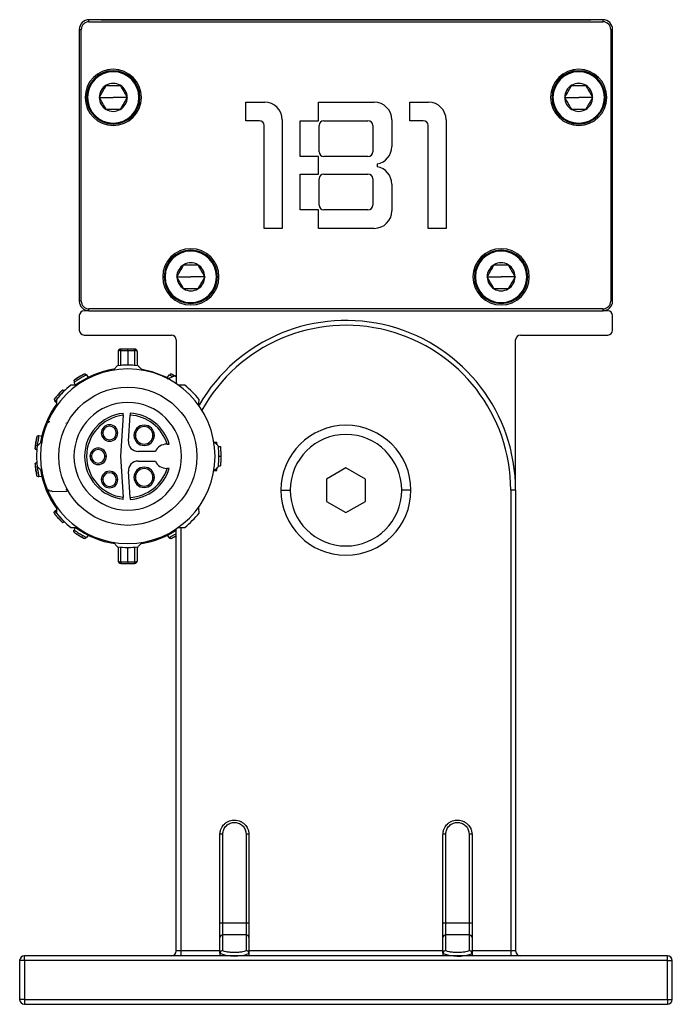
# Model space of a CAD drawing. Header units: millimetres. Extents: x -531 to 2300, y 404 to 998.
# Tile 19 of 27: x 978 to 1045, y 638 to 740. Entities that reach past the tile are written whole.
import ezdxf

# ---------------------------------------------------------------- set-up
doc = ezdxf.new("R2010")
doc.units = ezdxf.units.MM

# ---------------------------------------------------------------- blocks, each defined once
blk = doc.blocks.new('Drawing View5')
at = {"color": 7, "linetype": 'Continuous', "lineweight": 25}
for p, q in [((44, 36.67), (-9, 36.67)), ((-9, 36.47), (-9, 36.67)), ((-7.75, 36.68), (-7.75, 36.67)), ((-7.75, 36.68), (42.75, 36.68)), ((42.75, 36.68), (42.75, 36.67)), ((44, 36.67), (44, 36.47)), ((-10, 35.67), (-10, 7.67)), ((-10, 35.67), (-9.8, 35.67)), ((-9.8, 7.67), (-9.8, 35.67)), ((-9, 36.47), (44, 36.47)), ((44.8, 35.67), (45, 35.67)), ((44.8, 35.67), (44.8, 7.67)), ((45, 7.67), (45, 35.67)), ((-9.25, 28.67), (-9.15, 28.67)), ((-7.93, 28.67), (-6.5, 28.67)), ((-5.06, 28.67), (-6.5, 28.67)), ((-3.75, 28.67), (-3.85, 28.67)), ((38.75, 28.67), (38.85, 28.67)), ((40.06, 28.67), (41.5, 28.67)), ((42.93, 28.67), (41.5, 28.67)), ((44.25, 28.67), (44.15, 28.67)), ((7.17, 28.17), (9.12, 28.17)), ((7.17, 26.27), (7.17, 28.17)), ((14.67, 28.17), (20.42, 28.17)), ((14.67, 26.27), (14.67, 28.17)), ((24.07, 28.17), (26.02, 28.17)), ((24.07, 26.27), (24.07, 28.17)), ((8.57, 26.27), (7.17, 26.27)), ((9.07, 15.17), (9.07, 25.77)), ((10.92, 26.37), (10.92, 15.17)), ((12.77, 26.27), (14.67, 26.27)), ((12.77, 22.57), (12.77, 26.27)), ((14.72, 23.07), (14.72, 25.77)), ((15.22, 26.27), (19.77, 26.27)), ((20.27, 25.77), (20.27, 23.07)), ((22.22, 26.37), (22.22, 23.59)), ((25.47, 26.27), (24.07, 26.27)), ((25.97, 15.17), (25.97, 25.77)), ((27.82, 26.37), (27.82, 15.17)), ((14.67, 22.57), (12.77, 22.57)), ((14.67, 20.77), (14.67, 22.57)), ((19.77, 22.57), (15.22, 22.57)), ((20.72, 21.82), (20.72, 21.52)), ((12.77, 20.77), (14.67, 20.77)), ((12.77, 17.07), (12.77, 20.77)), ((15.22, 20.77), (19.77, 20.77)), ((14.72, 17.57), (14.72, 20.27)), ((20.27, 20.27), (20.27, 17.57)), ((22.22, 19.74), (22.22, 16.97)), ((14.67, 17.07), (12.77, 17.07)), ((14.67, 15.17), (14.67, 17.07)), ((19.77, 17.07), (15.22, 17.07)), ((10.92, 15.17), (9.07, 15.17)), ((20.42, 15.17), (14.67, 15.17)), ((27.82, 15.17), (25.97, 15.17)), ((-1.25, 10.17), (-1.15, 10.17)), ((0.07, 10.17), (1.5, 10.17)), ((2.94, 10.17), (1.5, 10.17)), ((4.25, 10.17), (4.15, 10.17)), ((30.75, 10.17), (30.85, 10.17)), ((32.07, 10.17), (33.5, 10.17)), ((34.94, 10.17), (33.5, 10.17)), ((36.25, 10.17), (36.15, 10.17)), ((-9.8, 7.67), (-10, 7.67)), ((45, 7.67), (44.8, 7.67)), ((-10, 6.17), (-10, 4.67)), ((-9.01, 6.67), (-9.5, 6.67)), ((44, 6.87), (-9, 6.87)), ((-9, 6.67), (-9, 6.87)), ((-9, 6.67), (44, 6.67)), ((44, 6.87), (44, 6.67)), ((44.5, 6.67), (44.01, 6.67)), ((45, 4.67), (45, 6.17)), ((-9.5, 4.17), (-0.5, 4.17)), ((35.5, 4.17), (44.5, 4.17)), ((0, 3.67), (0, -0.85)), ((35, -11.83), (35, 3.67)), ((-6, 2.42), (-6, 1.01)), ((-5.71, 1.01), (-5.71, 2.58)), ((-5, 2.58), (-5, 1.07)), ((-4.29, 2.58), (-4.29, 1.01)), ((-4, 1.01), (-4, 2.42)), ((-9.26, 0.06), (-9.1, -0.2)), ((-0.9, -0.2), (-0.74, 0.06)), ((-10.38, -0.99), (-10.54, -0.72)), ((-11.53, -1.55), (-11.52, -1.56)), ((-12.34, -2.83), (-12.53, -2.67)), ((-13.25, -4.84), (-13.25, -4.84)), ((-13.25, -4.92), (-13.25, -4.84)), ((-11.36, -4.9), (-11.39, -4.89)), ((-5.47, -4.1), (-5.74, -8.33)), ((-4.94, -6.76), (-4.77, -4.09)), ((-7.58, -5.93), (-7.73, -5.93)), ((-6.18, -5.93), (-6.03, -5.93)), ((-14.17, -6.2), (-13.86, -6.25)), ((-4.21, -6.17), (-4.36, -6.17)), ((-2.41, -6.17), (-2.26, -6.17)), ((-0.94, -7.08), (-1, -7.08)), ((3.93, -6.88), (4.19, -6.88)), ((4.21, -7.14), (4.19, -6.88)), ((-14.38, -7.69), (-14.39, -7.68)), ((-2.15, -7.83), (-3.94, -7.83)), ((4.35, -7.33), (4.55, -7.33)), ((-14.39, -8.97), (-14.38, -8.97)), ((-8.75, -8.33), (-8.9, -8.33)), ((-7.35, -8.33), (-7.2, -8.33)), ((-5.74, -8.33), (-5.47, -12.55)), ((-3.94, -8.83), (-2.15, -8.83)), ((4.4, -8.33), (4.6, -8.33)), ((-4.77, -12.57), (-4.94, -9.89)), ((-1, -9.58), (-0.94, -9.58)), ((3.93, -9.78), (4.19, -9.78)), ((4.19, -9.78), (4.21, -9.51)), ((4.35, -9.33), (4.55, -9.33)), ((17.5, -9.52), (15.5, -10.68)), ((19.5, -10.68), (17.5, -9.52)), ((-13.86, -10.41), (-14.17, -10.46)), ((-7.58, -10.73), (-7.73, -10.73)), ((-6.18, -10.73), (-6.03, -10.73)), ((-4.21, -10.5), (-4.36, -10.5)), ((-2.41, -10.5), (-2.26, -10.5)), ((15.5, -10.68), (15.5, -12.99)), ((19.5, -12.99), (19.5, -10.68)), ((-13.26, -11.82), (-13.26, -11.77)), ((-12.77, -11.95), (-11.24, -11.93)), ((-11.27, -11.78), (-11.37, -11.76)), ((10.8, -11.83), (11.75, -11.83)), ((24.2, -11.83), (23.25, -11.83)), ((34.5, -11.83), (34.5, -59.33)), ((35, -11.83), (34.5, -11.83)), ((35, -11.83), (35, -59.33)), ((15.5, -12.99), (17.5, -14.14)), ((17.5, -14.14), (19.5, -12.99)), ((-12.59, -14.17), (-12.58, -14.19)), ((-12.52, -13.99), (-12.29, -13.78)), ((-10.54, -15.94), (-10.38, -15.67)), ((0, -59.33), (0, -15.81)), ((0.5, -59.33), (0.5, -15.66)), ((-9.1, -16.45), (-9.26, -16.72)), ((-0.74, -16.72), (-0.9, -16.45)), ((-0.02, -16.52), (0, -16.51)), ((-6, -17.67), (-6, -19.07)), ((-5.71, -19.24), (-5.71, -17.67)), ((-5, -19.24), (-5, -17.73)), ((-4.29, -17.67), (-4.29, -19.24)), ((-4, -19.07), (-4, -17.67)), ((4.5, -56.5), (4.5, -47.33)), ((4.8, -56.45), (4.8, -47.28)), ((7.2, -47.28), (7.2, -56.45)), ((7.5, -47.33), (7.5, -56.5)), ((27.5, -56.5), (27.5, -47.33)), ((27.8, -56.45), (27.8, -47.28)), ((30.2, -47.28), (30.2, -56.45)), ((30.5, -47.33), (30.5, -56.5)), ((4.5, -57.96), (4.5, -56.5)), ((4.8, -57.66), (4.8, -56.45)), ((7.2, -56.45), (4.8, -56.45)), ((7.2, -56.45), (7.2, -57.66)), ((7.5, -56.5), (7.5, -57.96)), ((27.5, -57.96), (27.5, -56.5)), ((27.8, -57.66), (27.8, -56.45)), ((30.2, -56.45), (27.8, -56.45)), ((30.2, -56.45), (30.2, -57.66)), ((30.5, -56.5), (30.5, -57.96)), ((4.8, -59.28), (4.8, -57.66)), ((7.2, -57.66), (4.8, -57.66)), ((7.2, -57.66), (7.2, -59.28)), ((27.8, -59.28), (27.8, -57.66)), ((30.2, -57.66), (27.8, -57.66)), ((30.2, -57.66), (30.2, -59.28)), ((4.5, -59.57), (4.5, -57.96)), ((7.5, -57.96), (7.5, -59.57)), ((27.5, -59.57), (27.5, -57.96)), ((30.5, -57.96), (30.5, -59.57)), ((-15.65, -60.33), (-15.65, -59.83)), ((50.65, -59.83), (-15.65, -59.83)), ((0.5, -59.33), (0, -59.33)), ((0.5, -59.83), (0.5, -59.33)), ((4.5, -59.33), (0.5, -59.33)), ((4.5, -59.57), (4.5, -59.83)), ((4.52, -59.46), (4.53, -59.61)), ((7.47, -59.6), (7.48, -59.46)), ((7.5, -59.57), (7.47, -59.61)), ((27.5, -59.33), (7.5, -59.33)), ((7.5, -59.57), (7.5, -59.83)), ((27.5, -59.57), (27.5, -59.83)), ((27.52, -59.46), (27.53, -59.61)), ((30.47, -59.6), (30.48, -59.46)), ((30.5, -59.57), (30.47, -59.61)), ((34.5, -59.33), (30.5, -59.33)), ((30.5, -59.57), (30.5, -59.83)), ((34.5, -59.33), (34.5, -59.83)), ((35, -59.33), (34.5, -59.33)), ((50.65, -60.33), (50.65, -59.83)), ((-16.15, -60.33), (-16.15, -64.33)), ((-15.65, -60.33), (-16.15, -60.33)), ((50.65, -60.33), (-15.65, -60.33)), ((-15.65, -60.33), (-15.65, -64.33)), ((50.65, -64.33), (50.65, -60.33)), ((50.65, -60.33), (51.15, -60.33)), ((51.15, -64.33), (51.15, -60.33)), ((-15.65, -64.33), (-16.15, -64.33)), ((-15.65, -64.33), (50.65, -64.33)), ((-15.65, -64.33), (-15.65, -64.83)), ((-15.65, -64.83), (50.65, -64.83)), ((50.65, -64.33), (51.15, -64.33)), ((50.65, -64.33), (50.65, -64.83))]:
    blk.add_line(p, q, dxfattribs=at)
at = {"color": 7, "linetype": 'Continuous', "lineweight": 25, "flags": 128}
for points in [[(-5.71, 2.58), (-5.62, 2.58), (-5.53, 2.58), (-5.44, 2.58), (-5.36, 2.58), (-5.27, 2.58), (-5.18, 2.58), (-5.09, 2.58), (-5, 2.58)], [(-4.3, 2.72), (-4.39, 2.72), (-4.47, 2.72), (-4.56, 2.72), (-4.65, 2.72), (-4.74, 2.72), (-4.82, 2.72), (-4.91, 2.72), (-5, 2.72)], [(-5, 2.58), (-5, 2.61), (-5, 2.64), (-5, 2.66), (-5, 2.68), (-5, 2.7), (-5, 2.71), (-5, 2.71), (-5, 2.72)], [(-5, 2.58), (-4.91, 2.58), (-4.82, 2.58), (-4.73, 2.58), (-4.64, 2.58), (-4.56, 2.58), (-4.47, 2.58), (-4.38, 2.58), (-4.29, 2.58)], [(-3.65, 0.67), (-2.51, 0.42), (-0.9, -0.2)], [(-5, -19.24), (-5.09, -19.24), (-5.18, -19.24), (-5.27, -19.24), (-5.36, -19.24), (-5.44, -19.24), (-5.53, -19.24), (-5.62, -19.24), (-5.71, -19.24)], [(-4.29, -19.24), (-4.38, -19.24), (-4.47, -19.24), (-4.56, -19.24), (-4.64, -19.24), (-4.73, -19.24), (-4.82, -19.24), (-4.91, -19.24), (-5, -19.24)], [(-5, -19.24), (-5, -19.27), (-5, -19.29), (-5, -19.32), (-5, -19.34), (-5, -19.35), (-5, -19.36), (-5, -19.37), (-5, -19.37)], [(-5, -19.37), (-4.91, -19.37), (-4.82, -19.37), (-4.74, -19.37), (-4.65, -19.37), (-4.56, -19.37), (-4.47, -19.37), (-4.39, -19.37), (-4.3, -19.37)]]:
    blk.add_lwpolyline(points, dxfattribs=at)
at = {"color": 7, "linetype": 'Continuous', "lineweight": 25}
blk.add_circle((-5, -8.33), 7.12, dxfattribs=at)
for centre, radius, start, end in [((-9, 35.67), 1, 90, 180), ((44, 35.67), 1, 0, 90), ((-9, 35.67), 0.8, 90, 180), ((44, 35.67), 0.8, 0, 90), ((-6.5, 28.67), 2.9, 0, 180), ((41.5, 28.67), 2.9, 0, 180), ((-6.5, 28.67), 2.75, 0, 180), ((-6.5, 28.67), 2.65, 0, 180), ((41.5, 28.67), 2.75, 0, 180), ((41.5, 28.67), 2.65, 0, 180), ((-6.5, 28.67), 1.44, 120, 180), ((-6.5, 28.67), 1.44, 60, 120), ((-6.5, 28.67), 1.44, 0, 60), ((41.5, 28.67), 1.44, 120, 180), ((41.5, 28.67), 1.44, 60, 120), ((41.5, 28.67), 1.44, 0, 60), ((-6.5, 28.67), 2.9, 180, 0), ((-6.5, 28.67), 2.75, 180, 0), ((-6.5, 28.67), 2.65, 180, 0), ((-6.5, 28.67), 1.44, 180, 240), ((-6.5, 28.67), 1.44, 299.9973, 0), ((41.5, 28.67), 2.9, 180, 0), ((41.5, 28.67), 2.75, 180, 0), ((41.5, 28.67), 2.65, 180, 0), ((41.5, 28.67), 1.44, 180, 240), ((41.5, 28.67), 1.44, 299.9973, 0), ((-6.5, 28.67), 1.44, 240, 299.9973), ((9.12, 26.37), 1.8, 0, 90), ((20.42, 26.37), 1.8, 0, 90), ((26.02, 26.37), 1.8, 0, 90), ((41.5, 28.67), 1.44, 240, 299.9973), ((8.57, 25.77), 0.5, 0, 90), ((15.22, 25.77), 0.5, 90, 180), ((19.77, 25.77), 0.5, 0, 90), ((25.47, 25.77), 0.5, 0, 90), ((20.42, 23.59), 1.8, 279.5941, 360), ((15.22, 23.07), 0.5, 180, 270), ((19.77, 23.07), 0.5, 270, 360), ((20.42, 19.74), 1.8, 0, 80.4059), ((15.22, 20.27), 0.5, 90, 180), ((19.77, 20.27), 0.5, 0, 90), ((15.22, 17.57), 0.5, 180, 270), ((19.77, 17.57), 0.5, 270, 360), ((20.42, 16.97), 1.8, 270, 360), ((1.5, 10.17), 2.9, 0, 180), ((1.5, 10.17), 2.75, 0, 180), ((1.5, 10.17), 2.65, 0, 180), ((33.5, 10.17), 2.9, 0, 180), ((33.5, 10.17), 2.75, 0, 180), ((33.5, 10.17), 2.65, 0, 180), ((1.5, 10.17), 1.44, 120, 180), ((1.5, 10.17), 1.44, 60, 120), ((1.5, 10.17), 1.44, 0, 60), ((33.5, 10.17), 1.44, 120, 180), ((33.5, 10.17), 1.44, 60, 120), ((33.5, 10.17), 1.44, 0, 60), ((1.5, 10.17), 2.9, 180, 0), ((1.5, 10.17), 2.75, 180, 0), ((1.5, 10.17), 2.65, 180, 0), ((1.5, 10.17), 1.43, 180, 240), ((1.5, 10.17), 1.44, 299.9973, 0), ((33.5, 10.17), 2.9, 180, 0), ((33.5, 10.17), 2.75, 180, 0), ((33.5, 10.17), 2.65, 180, 0), ((33.5, 10.17), 1.43, 180, 240), ((33.5, 10.17), 1.44, 299.9973, 0), ((1.5, 10.17), 1.44, 240, 299.9973), ((33.5, 10.17), 1.44, 240, 299.9973), ((-9, 7.67), 1, 180, 269.5947), ((-9, 7.67), 0.8, 180, 270), ((44, 7.67), 0.8, 270, 0), ((44, 7.67), 1, 270.4053, 0), ((-9.5, 6.17), 0.5, 90, 180), ((-9, 7.67), 1, 269.5947, 270), ((44, 7.67), 1, 270, 270.4053), ((44.5, 6.17), 0.5, 0, 90), ((17.5, -11.83), 17.5, 0, 149.8963), ((17.5, -11.83), 17, 0, 150.9311), ((-9.5, 4.67), 0.5, 180, 270), ((-0.5, 3.67), 0.5, 0, 90), ((35.5, 3.67), 0.5, 90, 180), ((44.5, 4.67), 0.5, 270, 0), ((-5.7, 2.42), 0.3, 89.9999, 179.9979), ((-5.12, 2.6), 0.596, 168.9504, 182.161), ((-4.89, 2.6), 0.597, 357.8404, 11.0384), ((-4.3, 2.42), 0.3, 0.0088, 90.0001), ((-5, -8.33), 9.4, 83.5425, 96.4574), ((-5, -8.33), 9, 360, 180), ((-5, -8.33), 9.1, 99.2422, 126.2275), ((-5, -8.33), 9.4, 128.7042, 141.4574), ((-5, -8.33), 9.4, 38.5426, 51.2957), ((-5, -8.33), 9.1, 143.7933, 170.8634), ((-5, -8.33), 5.55, 0, 180), ((-5, -8.33), 4.45, 95.8809, 264.1191), ((-5, -8.33), 4.45, 16.3139, 86.8232), ((-5, -8.33), 4.25, 96.3377, 263.6623), ((-5, -8.33), 4.25, 17.1046, 86.8491), ((-6.88, -5.93), 0.85, 0, 180), ((-6.88, -5.93), 0.85, 180, 0), ((-6.88, -5.93), 0.7, 360, 180), ((-6.88, -5.93), 0.7, 180, 360), ((-3.31, -6.17), 1.05, 0, 180), ((-3.31, -6.17), 0.9, 360, 180), ((17.5, -11.83), 6.7, 0, 180), ((17.5, -11.83), 5.75, 0, 180), ((-3.94, -6.83), 1, 176.2717, 270), ((-3.31, -6.17), 1.05, 180, 0), ((-3.31, -6.17), 0.9, 180, 360), ((-1, -8.33), 1.25, 90, 156.4218), ((-5, -8.33), 9.4, 173.5426, 186.4574), ((-8.05, -8.33), 0.85, 0, 180), ((-8.05, -8.33), 0.7, 360, 180), ((-5, -8.33), 9.4, 353.5426, 6.4574), ((-5, -8.33), 9, 180, 360), ((-5, -8.33), 5.55, 180, 0), ((-8.05, -8.33), 0.85, 180, 0), ((-8.05, -8.33), 0.7, 180, 360), ((-3.94, -9.83), 1, 90, 183.7283), ((-1, -8.33), 1.25, 203.5782, 270), ((-5, -8.33), 9.1, 188.7936, 216.4654), ((-6.88, -10.73), 0.85, 0, 180), ((-6.88, -10.73), 0.7, 360, 180), ((-5, -8.33), 4.25, 273.1509, 342.8954), ((-5, -8.33), 4.45, 273.1768, 343.6861), ((-3.31, -10.5), 1.05, 0, 180), ((-3.31, -10.5), 0.9, 360, 180), ((-6.88, -10.73), 0.85, 180, 0), ((-6.88, -10.73), 0.7, 180, 360), ((-3.31, -10.5), 1.05, 180, 0), ((-3.31, -10.5), 0.9, 180, 360), ((-13.1, -11.5), 0.315, 237.0322, 266.6029), ((17.5, -11.83), 6.7, 180, 0), ((17.5, -11.83), 5.75, 180, 0), ((-5, -8.33), 9.4, 218.5426, 231.2957), ((-5, -8.33), 9.4, 308.7042, 321.4574), ((-5, -8.33), 9.1, 233.7713, 261.4636), ((-5, -8.33), 9.1, 279.2423, 303.3293), ((-5, -8.33), 9.4, 263.5426, 276.4574), ((-5.7, -19.07), 0.3, 180.005, 270.0001), ((-5.12, -19.26), 0.596, 177.839, 191.0497), ((-4.3, -19.07), 0.3, 269.9999, 359.9979), ((-4.89, -19.26), 0.597, 348.9552, 2.1607), ((4.73, -47.75), 0.477, 81.2205, 118.4816), ((7.27, -47.75), 0.477, 61.5184, 98.7795), ((27.73, -47.75), 0.477, 81.2205, 118.4816), ((30.27, -47.75), 0.477, 61.5184, 98.7795), ((4.73, -56.92), 0.477, 81.2205, 118.4816), ((7.27, -56.92), 0.477, 61.5184, 98.7795), ((27.73, -56.92), 0.477, 81.2205, 118.4816), ((30.27, -56.92), 0.477, 61.5184, 98.7795), ((4.8, -57.96), 0.298, 89.5648, 179.5581), ((7.2, -57.96), 0.298, 0.4419, 90.4352), ((27.8, -57.96), 0.298, 89.5648, 179.5581), ((30.2, -57.96), 0.298, 0.4419, 90.4352), ((-15.65, -60.33), 0.5, 90, 180), ((-0.5, -59.33), 0.5, 270, 0), ((4.8, -59.58), 0.298, 89.5648, 179.5581), ((6.03, -55.72), 4.14, 248.3281, 290.2846), ((7.2, -59.58), 0.298, 0.4419, 90.4352), ((27.8, -59.58), 0.298, 89.5648, 179.5581), ((29.03, -55.73), 4.14, 248.3082, 290.3054), ((30.2, -59.58), 0.298, 0.4419, 90.4352), ((35.5, -59.33), 0.5, 180, 270), ((50.65, -60.33), 0.5, 0, 90), ((-15.65, -64.33), 0.5, 180, 270), ((50.65, -64.33), 0.5, 270, 0)]:
    blk.add_arc(centre, radius, start, end, dxfattribs=at)
for points, knots in [([(-7.93, 28.67), (-7.82, 28.87), (-7.58, 29.29), (-7.34, 29.7), (-7.22, 29.91)], [0, 0, 0, 0, 0.499978, 1, 1, 1, 1]), ([(-7.22, 29.91), (-6.98, 29.91), (-6.5, 29.91), (-6.02, 29.91), (-5.78, 29.91)], [0, 0, 0, 0, 0.499978, 1, 1, 1, 1]), ([(-5.78, 29.91), (-5.66, 29.7), (-5.42, 29.29), (-5.18, 28.87), (-5.06, 28.67)], [0, 0, 0, 0, 0.4999784, 1, 1, 1, 1]), ([(40.06, 28.67), (40.18, 28.87), (40.42, 29.29), (40.66, 29.7), (40.78, 29.91)], [0, 0, 0, 0, 0.499978, 1, 1, 1, 1]), ([(40.78, 29.91), (41.02, 29.91), (41.5, 29.91), (41.98, 29.91), (42.22, 29.91)], [0, 0, 0, 0, 0.499978, 1, 1, 1, 1]), ([(42.22, 29.91), (42.34, 29.7), (42.58, 29.29), (42.82, 28.87), (42.93, 28.67)], [0, 0, 0, 0, 0.4999784, 1, 1, 1, 1]), ([(-7.22, 27.42), (-7.34, 27.63), (-7.58, 28.05), (-7.82, 28.46), (-7.93, 28.67)], [0, 0, 0, 0, 0.499978, 1, 1, 1, 1]), ([(-5.06, 28.67), (-5.18, 28.46), (-5.42, 28.05), (-5.66, 27.63), (-5.78, 27.42)], [0, 0, 0, 0, 0.5000174, 1, 1, 1, 1]), ([(40.78, 27.42), (40.66, 27.63), (40.42, 28.05), (40.18, 28.46), (40.06, 28.67)], [0, 0, 0, 0, 0.499978, 1, 1, 1, 1]), ([(42.93, 28.67), (42.82, 28.46), (42.58, 28.05), (42.34, 27.63), (42.22, 27.42)], [0, 0, 0, 0, 0.5000174, 1, 1, 1, 1]), ([(-5.78, 27.42), (-6.02, 27.42), (-6.5, 27.42), (-6.98, 27.42), (-7.22, 27.42)], [0, 0, 0, 0, 0.500016, 1, 1, 1, 1]), ([(42.22, 27.42), (41.98, 27.42), (41.5, 27.42), (41.02, 27.42), (40.78, 27.42)], [0, 0, 0, 0, 0.500016, 1, 1, 1, 1]), ([(0.07, 10.17), (0.18, 10.37), (0.42, 10.79), (0.66, 11.2), (0.78, 11.41)], [0, 0, 0, 0, 0.499978, 1, 1, 1, 1]), ([(0.78, 11.41), (1.02, 11.41), (1.5, 11.41), (1.98, 11.41), (2.22, 11.41)], [0, 0, 0, 0, 0.499978, 1, 1, 1, 1]), ([(2.22, 11.41), (2.34, 11.2), (2.58, 10.79), (2.82, 10.37), (2.94, 10.17)], [0, 0, 0, 0, 0.499978, 1, 1, 1, 1]), ([(32.07, 10.17), (32.18, 10.37), (32.42, 10.79), (32.66, 11.2), (32.78, 11.41)], [0, 0, 0, 0, 0.4999784, 1, 1, 1, 1]), ([(32.78, 11.41), (33.02, 11.41), (33.5, 11.41), (33.98, 11.41), (34.22, 11.41)], [0, 0, 0, 0, 0.499978, 1, 1, 1, 1]), ([(34.22, 11.41), (34.34, 11.2), (34.58, 10.79), (34.82, 10.37), (34.94, 10.17)], [0, 0, 0, 0, 0.499978, 1, 1, 1, 1]), ([(0.78, 8.92), (0.66, 9.13), (0.42, 9.55), (0.18, 9.96), (0.07, 10.17)], [0, 0, 0, 0, 0.499978, 1, 1, 1, 1]), ([(2.94, 10.17), (2.82, 9.96), (2.58, 9.55), (2.34, 9.13), (2.22, 8.92)], [0, 0, 0, 0, 0.500017, 1, 1, 1, 1]), ([(32.78, 8.92), (32.66, 9.13), (32.42, 9.55), (32.18, 9.96), (32.07, 10.17)], [0, 0, 0, 0, 0.499978, 1, 1, 1, 1]), ([(34.94, 10.17), (34.82, 9.96), (34.58, 9.55), (34.34, 9.13), (34.22, 8.92)], [0, 0, 0, 0, 0.5000174, 1, 1, 1, 1]), ([(2.22, 8.92), (1.98, 8.92), (1.5, 8.92), (1.02, 8.92), (0.78, 8.92)], [0, 0, 0, 0, 0.500016, 1, 1, 1, 1]), ([(34.22, 8.92), (33.98, 8.92), (33.5, 8.92), (33.02, 8.92), (32.78, 8.92)], [0, 0, 0, 0, 0.5000164, 1, 1, 1, 1]), ([(-5, 2.72), (-5.13, 2.72), (-5.36, 2.72), (-5.6, 2.72), (-5.7, 2.72)], [0, 0, 0, 0, 0.559999, 1, 1, 1, 1]), ([(-9.53, 0.14), (-9.54, 0.13), (-9.55, 0.12), (-9.67, 0.06), (-9.83, -0.03), (-10.02, -0.14), (-10.2, -0.26), (-10.36, -0.36), (-10.47, -0.44), (-10.48, -0.45), (-10.49, -0.45)], [0, 0, 0, 0, 0.124111, 0.248737, 0.374114, 0.500001, 0.625889, 0.751266, 0.875894, 1, 1, 1, 1]), ([(-9.26, 0.06), (-9.27, 0.06), (-9.28, 0.05), (-9.36, 0.01), (-9.45, -0.04), (-9.57, -0.11), (-9.72, -0.2), (-9.91, -0.31), (-10.1, -0.43), (-10.25, -0.53), (-10.36, -0.6), (-10.45, -0.66), (-10.48, -0.68), (-10.49, -0.69)], [0, 0, 0, 0, 0.123132, 0.199499, 0.285572, 0.371673, 0.448033, 0.571038, 0.694311, 0.770778, 0.856969, 0.943377, 1, 1, 1, 1]), ([(-9.45, 0.16), (-9.45, 0.16), (-9.46, 0.15), (-9.54, 0.11), (-9.65, 0.05), (-9.8, -0.03), (-9.91, -0.1), (-9.97, -0.13), (-9.98, -0.14)], [0, 0, 0, 0, 0.19379, 0.387582, 0.581716, 0.776216, 0.970918, 1, 1, 1, 1]), ([(-9.45, 0.16), (-9.43, 0.16), (-9.38, 0.16), (-9.31, 0.12), (-9.28, 0.08), (-9.26, 0.06)], [0, 0, 0, 0, 0.311526, 0.655763, 1, 1, 1, 1]), ([(-6.06, 1.01), (-6.14, 0.92), (-6.29, 0.77), (-6.44, 0.61), (-6.5, 0.55)], [0, 0, 0, 0, 0.566189, 1, 1, 1, 1]), ([(-3.5, 0.55), (-3.58, 0.63), (-3.73, 0.79), (-3.88, 0.94), (-3.94, 1.01)], [0, 0, 0, 0, 0.553792, 1, 1, 1, 1]), ([(0, 0), (-0.2, -0.08), (-0.53, -0.2), (-0.85, -0.34), (-0.97, -0.39)], [0, 0, 0, 0, 0.593962, 1, 1, 1, 1]), ([(-0.68, 0.04), (-0.69, 0.04), (-0.73, 0.06), (-0.73, 0.06), (-0.74, 0.06)], [0, 0, 0, 0, 0.139413, 1, 1, 1, 1]), ([(-0.74, 0.06), (-0.73, 0.06), (-0.73, 0.06), (-0.69, 0.04), (-0.68, 0.04)], [0, 0, 0, 0, 0.859949, 1, 1, 1, 1]), ([(-0.58, 0.13), (-0.59, 0.12), (-0.61, 0.11), (-0.65, 0.09), (-0.67, 0.06), (-0.69, 0.04), (-0.69, 0.03)], [0, 0, 0, 0, 0.263005, 0.520422, 0.767336, 1, 1, 1, 1]), ([(-0.37, -0.14), (-0.39, -0.13), (-0.45, -0.1), (-0.55, -0.04), (-0.64, 0.01), (-0.67, 0.03), (-0.68, 0.04)], [0, 0, 0, 0, 0.125963, 0.454614, 0.784093, 1, 1, 1, 1]), ([(-0.57, 0.16), (-0.58, 0.16), (-0.6, 0.16), (-0.59, 0.14), (-0.59, 0.13)], [0, 0, 0, 0, 0.5528656, 1, 1, 1, 1]), ([(-0.57, 0.16), (-0.58, 0.16), (-0.6, 0.16), (-0.59, 0.14), (-0.59, 0.13)], [0, 0, 0, 0, 0.556556, 1, 1, 1, 1]), ([(-0.57, 0.16), (-0.56, 0.16), (-0.53, 0.16), (-0.5, 0.15), (-0.47, 0.14)], [0, 0, 0, 0, 0.247601, 1, 1, 1, 1]), ([(0.02, -0.14), (-0.05, -0.11), (-0.17, -0.03), (-0.33, 0.06), (-0.45, 0.12), (-0.46, 0.13), (-0.47, 0.14)], [0, 0, 0, 0, 0.251777, 0.50253, 0.751788, 1, 1, 1, 1]), ([(-0.25, -0.06), (-0.27, -0.03), (-0.32, 0.02), (-0.38, 0.07), (-0.42, 0.11), (-0.43, 0.11), (-0.43, 0.12)], [0, 0, 0, 0, 0.271063, 0.528955, 0.772092, 1, 1, 1, 1]), ([(-0.15, -0.06), (-0.19, -0.04), (-0.27, 0.01), (-0.34, 0.05), (-0.38, 0.07)], [0, 0, 0, 0, 0.389572, 1, 1, 1, 1]), ([(-10.21, -0.99), (-10.34, -0.99), (-10.56, -0.99), (-10.78, -0.99), (-10.88, -0.99)], [0, 0, 0, 0, 0.553742, 1, 1, 1, 1]), ([(-10.55, -0.53), (-10.55, -0.54), (-10.56, -0.55), (-10.54, -0.56), (-10.53, -0.56)], [0, 0, 0, 0, 0.552865, 1, 1, 1, 1]), ([(-10.55, -0.53), (-10.55, -0.54), (-10.56, -0.55), (-10.54, -0.56), (-10.53, -0.56)], [0, 0, 0, 0, 0.556556, 1, 1, 1, 1]), ([(-10.55, -0.53), (-10.55, -0.52), (-10.53, -0.49), (-10.51, -0.47), (-10.49, -0.45)], [0, 0, 0, 0, 0.2475999, 1, 1, 1, 1]), ([(-10.49, -0.69), (-10.5, -0.69), (-10.53, -0.71), (-10.54, -0.72), (-10.54, -0.72)], [0, 0, 0, 0, 0.139413, 1, 1, 1, 1]), ([(-10.54, -0.72), (-10.54, -0.72), (-10.53, -0.71), (-10.5, -0.69), (-10.49, -0.69)], [0, 0, 0, 0, 0.859949, 1, 1, 1, 1]), ([(-10.53, -0.55), (-10.53, -0.56), (-10.53, -0.59), (-10.52, -0.63), (-10.51, -0.67), (-10.49, -0.69), (-10.49, -0.7)], [0, 0, 0, 0, 0.263005, 0.520422, 0.767336, 1, 1, 1, 1]), ([(-10.21, -0.34), (-10.25, -0.35), (-10.32, -0.37), (-10.39, -0.4), (-10.43, -0.42), (-10.44, -0.42), (-10.45, -0.43)], [0, 0, 0, 0, 0.271063, 0.528955, 0.772092, 1, 1, 1, 1]), ([(-9.98, -0.14), (-10.02, -0.17), (-10.12, -0.23), (-10.27, -0.32), (-10.35, -0.37), (-10.39, -0.4)], [0, 0, 0, 0, 0.299365, 0.650411, 1, 1, 1, 1]), ([(0.88, -0.99), (0.75, -0.99), (0.53, -0.99), (0.31, -0.99), (0.21, -0.99)], [0, 0, 0, 0, 0.566235, 1, 1, 1, 1]), ([(-11.81, -1.56), (-11.81, -1.56), (-11.82, -1.58), (-11.92, -1.67), (-12.04, -1.8), (-12.19, -1.97), (-12.33, -2.13), (-12.45, -2.28), (-12.53, -2.38), (-12.54, -2.39), (-12.55, -2.4)], [0, 0, 0, 0, 0.124111, 0.248737, 0.374114, 0.500001, 0.625889, 0.751266, 0.875894, 1, 1, 1, 1]), ([(-11.53, -1.55), (-11.54, -1.55), (-11.55, -1.56), (-11.61, -1.63), (-11.68, -1.7), (-11.77, -1.8), (-11.89, -1.93), (-12.04, -2.1), (-12.19, -2.27), (-12.3, -2.4), (-12.39, -2.51), (-12.45, -2.58), (-12.48, -2.61), (-12.49, -2.63)], [0, 0, 0, 0, 0.123132, 0.199499, 0.285572, 0.371673, 0.448033, 0.571038, 0.694311, 0.770778, 0.856969, 0.943377, 1, 1, 1, 1]), ([(-12.16, -1.95), (-12.19, -1.99), (-12.27, -2.08), (-12.38, -2.21), (-12.44, -2.28), (-12.47, -2.32)], [0, 0, 0, 0, 0.299365, 0.650411, 1, 1, 1, 1]), ([(-11.74, -1.51), (-11.74, -1.52), (-11.75, -1.52), (-11.81, -1.58), (-11.9, -1.68), (-12.01, -1.79), (-12.1, -1.89), (-12.15, -1.94), (-12.16, -1.95)], [0, 0, 0, 0, 0.1937902, 0.3875823, 0.5817156, 0.7762165, 0.9709184, 1, 1, 1, 1]), ([(-11.74, -1.51), (-11.71, -1.51), (-11.67, -1.49), (-11.59, -1.51), (-11.55, -1.53), (-11.53, -1.55)], [0, 0, 0, 0, 0.311526, 0.655763, 1, 1, 1, 1]), ([(-12.59, -2.49), (-12.59, -2.48), (-12.58, -2.45), (-12.56, -2.42), (-12.55, -2.4)], [0, 0, 0, 0, 0.247602, 1, 1, 1, 1]), ([(-12.59, -2.49), (-12.59, -2.5), (-12.59, -2.52), (-12.57, -2.52), (-12.56, -2.52)], [0, 0, 0, 0, 0.552866, 1, 1, 1, 1]), ([(-12.56, -2.5), (-12.56, -2.52), (-12.55, -2.54), (-12.53, -2.58), (-12.51, -2.61), (-12.49, -2.63), (-12.48, -2.64)], [0, 0, 0, 0, 0.263005, 0.520422, 0.767336, 1, 1, 1, 1]), ([(-12.49, -2.63), (-12.49, -2.63), (-12.52, -2.66), (-12.52, -2.67), (-12.53, -2.67)], [0, 0, 0, 0, 0.139413, 1, 1, 1, 1]), ([(-12.32, -2.21), (-12.35, -2.23), (-12.41, -2.27), (-12.47, -2.32), (-12.51, -2.35), (-12.52, -2.36), (-12.52, -2.36)], [0, 0, 0, 0, 0.271063, 0.528955, 0.772092, 1, 1, 1, 1]), ([(-12.35, -2.47), (-12.35, -2.59), (-12.34, -2.8), (-12.34, -3.02), (-12.34, -3.11)], [0, 0, 0, 0, 0.566189, 1, 1, 1, 1]), ([(2.34, -3.11), (2.34, -2.99), (2.34, -2.78), (2.35, -2.57), (2.35, -2.47)], [0, 0, 0, 0, 0.553792, 1, 1, 1, 1]), ([(-5.47, -4.1), (-5.47, -4.09), (-5.47, -4.06), (-5.46, -4.01), (-5.46, -3.97), (-5.46, -3.93), (-5.46, -3.91), (-5.46, -3.9), (-5.46, -3.9)], [0, 0, 0, 0, 0.149208, 0.283246, 0.504931, 0.633064, 0.758406, 1, 1, 1, 1]), ([(-4.75, -3.89), (-4.75, -3.89), (-4.75, -3.89), (-4.76, -3.94), (-4.76, -4.01), (-4.76, -4.06), (-4.77, -4.09)], [0, 0, 0, 0, 0.25, 0.5, 0.75, 1, 1, 1, 1]), ([(-13.25, -4.84), (-13.25, -4.84), (-13.25, -4.83), (-13.26, -4.84), (-13.26, -4.84)], [0, 0, 0, 0, 0.500612, 1, 1, 1, 1]), ([(-13.25, -4.92), (-13.25, -4.92), (-13.25, -4.91), (-13.24, -4.9), (-13.24, -4.89), (-13.23, -4.87), (-13.2, -4.83), (-13.16, -4.8), (-13.1, -4.76), (-13.06, -4.76), (-13.04, -4.76)], [0, 0, 0, 0, 0.015051, 0.027859, 0.039855, 0.053433, 0.077906, 0.261893, 0.55729, 1, 1, 1, 1]), ([(-13.4, -5.09), (-13.51, -5.38), (-13.72, -5.94), (-13.86, -6.77), (-13.93, -7.19)], [0, 0, 0, 0, 0.5035589, 1, 1, 1, 1]), ([(-14.4, -6.36), (-14.4, -6.36), (-14.4, -6.38), (-14.43, -6.51), (-14.46, -6.69), (-14.5, -6.91), (-14.53, -7.13), (-14.55, -7.31), (-14.56, -7.44), (-14.56, -7.46), (-14.56, -7.47)], [0, 0, 0, 0, 0.1241105, 0.2487374, 0.374114, 0.5000014, 0.6258894, 0.7512656, 0.8758944, 1, 1, 1, 1]), ([(-14.47, -6.88), (-14.48, -6.93), (-14.5, -7.04), (-14.52, -7.21), (-14.53, -7.31), (-14.54, -7.36)], [0, 0, 0, 0, 0.299365, 0.650411, 1, 1, 1, 1]), ([(-14.36, -6.28), (-14.36, -6.29), (-14.37, -6.3), (-14.38, -6.38), (-14.41, -6.51), (-14.44, -6.67), (-14.46, -6.8), (-14.47, -6.87), (-14.47, -6.88)], [0, 0, 0, 0, 0.19379, 0.387582, 0.581716, 0.776216, 0.970918, 1, 1, 1, 1]), ([(-14.36, -6.28), (-14.36, -6.29), (-14.37, -6.3), (-14.38, -6.38), (-14.41, -6.51), (-14.44, -6.64), (-14.45, -6.73), (-14.45, -6.76)], [0, 0, 0, 0, 0.222461, 0.444924, 0.667778, 0.891055, 1, 1, 1, 1]), ([(-14.17, -6.2), (-14.17, -6.21), (-14.17, -6.22), (-14.19, -6.31), (-14.21, -6.41), (-14.23, -6.54), (-14.26, -6.72), (-14.3, -6.94), (-14.33, -7.16), (-14.35, -7.34), (-14.37, -7.47), (-14.38, -7.57), (-14.38, -7.61), (-14.39, -7.62)], [0, 0, 0, 0, 0.123132, 0.199499, 0.285572, 0.371673, 0.448033, 0.571038, 0.694311, 0.770778, 0.856969, 0.943377, 1, 1, 1, 1]), ([(-14.36, -6.28), (-14.35, -6.26), (-14.32, -6.23), (-14.25, -6.2), (-14.2, -6.2), (-14.17, -6.2)], [0, 0, 0, 0, 0.311526, 0.655763, 1, 1, 1, 1]), ([(-13.87, -6.83), (-13.96, -6.91), (-14.12, -7.06), (-14.27, -7.21), (-14.34, -7.27)], [0, 0, 0, 0, 0.5537924, 1, 1, 1, 1]), ([(-0.94, -7.08), (-0.92, -7.08), (-0.89, -7.08), (-0.84, -7.08), (-0.78, -7.08), (-0.74, -7.08), (-0.73, -7.08), (-0.73, -7.08)], [0, 0, 0, 0, 0.153246, 0.290631, 0.516934, 0.764383, 1, 1, 1, 1]), ([(4.34, -7.27), (4.25, -7.19), (4.1, -7.04), (3.94, -6.89), (3.87, -6.83)], [0, 0, 0, 0, 0.566189, 1, 1, 1, 1]), ([(-14.47, -7.18), (-14.49, -7.22), (-14.51, -7.29), (-14.54, -7.36), (-14.55, -7.41), (-14.56, -7.42), (-14.56, -7.42)], [0, 0, 0, 0, 0.271063, 0.528955, 0.772092, 1, 1, 1, 1]), ([(-14.54, -7.56), (-14.55, -7.56), (-14.56, -7.53), (-14.56, -7.49), (-14.56, -7.47)], [0, 0, 0, 0, 0.2475992, 1, 1, 1, 1]), ([(-14.55, -7.57), (-14.54, -7.57), (-14.53, -7.59), (-14.51, -7.58), (-14.51, -7.57)], [0, 0, 0, 0, 0.552865, 1, 1, 1, 1]), ([(-14.54, -7.57), (-14.54, -7.58), (-14.53, -7.59), (-14.51, -7.58), (-14.51, -7.57)], [0, 0, 0, 0, 0.556556, 1, 1, 1, 1]), ([(-14.51, -7.56), (-14.5, -7.57), (-14.48, -7.59), (-14.45, -7.61), (-14.41, -7.62), (-14.39, -7.63), (-14.37, -7.63)], [0, 0, 0, 0, 0.263005, 0.520422, 0.767336, 1, 1, 1, 1]), ([(-14.39, -7.62), (-14.39, -7.63), (-14.39, -7.67), (-14.39, -7.68), (-14.39, -7.68)], [0, 0, 0, 0, 0.139413, 1, 1, 1, 1]), ([(-14.39, -7.68), (-14.39, -7.68), (-14.39, -7.67), (-14.39, -7.63), (-14.39, -7.62)], [0, 0, 0, 0, 0.8599486, 1, 1, 1, 1]), ([(4.55, -7.33), (4.56, -7.52), (4.59, -7.85), (4.6, -8.18), (4.6, -8.33)], [0, 0, 0, 0, 0.559988, 1, 1, 1, 1]), ([(-14.55, -9.11), (-14.54, -9.09), (-14.52, -9.04), (-14.46, -8.99), (-14.42, -8.98), (-14.39, -8.97)], [0, 0, 0, 0, 0.3115262, 0.6557631, 1, 1, 1, 1]), ([(-14.55, -9.11), (-14.55, -9.11), (-14.55, -9.13), (-14.54, -9.21), (-14.53, -9.34), (-14.51, -9.5), (-14.5, -9.63), (-14.49, -9.7), (-14.48, -9.71)], [0, 0, 0, 0, 0.19379, 0.387582, 0.581716, 0.776216, 0.970918, 1, 1, 1, 1]), ([(-14.39, -8.97), (-14.39, -8.98), (-14.39, -9), (-14.38, -9.08), (-14.37, -9.19), (-14.35, -9.32), (-14.33, -9.5), (-14.3, -9.72), (-14.26, -9.94), (-14.23, -10.11), (-14.21, -10.25), (-14.19, -10.34), (-14.18, -10.38), (-14.18, -10.4)], [0, 0, 0, 0, 0.123132, 0.199499, 0.285572, 0.371673, 0.448033, 0.571038, 0.694311, 0.770778, 0.856969, 0.943377, 1, 1, 1, 1]), ([(4.6, -8.33), (4.6, -8.52), (4.59, -8.85), (4.56, -9.18), (4.55, -9.33)], [0, 0, 0, 0, 0.559989, 1, 1, 1, 1]), ([(-14.56, -9.19), (-14.56, -9.2), (-14.56, -9.22), (-14.55, -9.35), (-14.53, -9.53), (-14.5, -9.75), (-14.46, -9.96), (-14.43, -10.15), (-14.4, -10.28), (-14.4, -10.29), (-14.4, -10.3)], [0, 0, 0, 0, 0.124111, 0.248737, 0.374114, 0.500001, 0.625889, 0.751266, 0.875894, 1, 1, 1, 1]), ([(-14.48, -9.71), (-14.48, -9.76), (-14.46, -9.88), (-14.43, -10.05), (-14.41, -10.14), (-14.4, -10.19)], [0, 0, 0, 0, 0.299365, 0.650411, 1, 1, 1, 1]), ([(-14.39, -10), (-14.4, -10.04), (-14.4, -10.11), (-14.4, -10.19), (-14.41, -10.24), (-14.4, -10.25), (-14.4, -10.26)], [0, 0, 0, 0, 0.271063, 0.528955, 0.772092, 1, 1, 1, 1]), ([(-14.34, -9.39), (-14.25, -9.47), (-14.1, -9.62), (-13.94, -9.76), (-13.87, -9.83)], [0, 0, 0, 0, 0.566189, 1, 1, 1, 1]), ([(-13.93, -9.47), (-13.86, -9.88), (-13.72, -10.72), (-13.51, -11.28), (-13.4, -11.56)], [0, 0, 0, 0, 0.496441, 1, 1, 1, 1]), ([(-0.73, -9.58), (-0.73, -9.58), (-0.74, -9.58), (-0.78, -9.58), (-0.84, -9.58), (-0.89, -9.58), (-0.92, -9.58), (-0.94, -9.58)], [0, 0, 0, 0, 0.234483, 0.480542, 0.707812, 0.845903, 1, 1, 1, 1]), ([(3.87, -9.83), (3.96, -9.75), (4.12, -9.6), (4.27, -9.45), (4.34, -9.39)], [0, 0, 0, 0, 0.553792, 1, 1, 1, 1]), ([(-14.35, -10.39), (-14.36, -10.38), (-14.38, -10.36), (-14.39, -10.33), (-14.4, -10.3)], [0, 0, 0, 0, 0.2475999, 1, 1, 1, 1]), ([(-14.35, -10.39), (-14.34, -10.4), (-14.33, -10.41), (-14.32, -10.39), (-14.31, -10.39)], [0, 0, 0, 0, 0.552865, 1, 1, 1, 1]), ([(-14.35, -10.39), (-14.34, -10.4), (-14.33, -10.41), (-14.32, -10.39), (-14.31, -10.39)], [0, 0, 0, 0, 0.556556, 1, 1, 1, 1]), ([(-14.32, -10.37), (-14.31, -10.38), (-14.28, -10.39), (-14.25, -10.4), (-14.21, -10.4), (-14.18, -10.4), (-14.17, -10.4)], [0, 0, 0, 0, 0.263005, 0.5204222, 0.7673362, 1, 1, 1, 1]), ([(-14.18, -10.4), (-14.18, -10.4), (-14.17, -10.45), (-14.17, -10.45), (-14.17, -10.46)], [0, 0, 0, 0, 0.139413, 1, 1, 1, 1]), ([(-14.17, -10.46), (-14.17, -10.45), (-14.17, -10.45), (-14.18, -10.4), (-14.18, -10.4)], [0, 0, 0, 0, 0.859949, 1, 1, 1, 1]), ([(-13.26, -11.82), (-13.26, -11.82), (-13.25, -11.82), (-13.25, -11.82), (-13.25, -11.82)], [0, 0, 0, 0, 0.4992721, 1, 1, 1, 1]), ([(-12.77, -11.95), (-12.87, -11.94), (-13, -11.94), (-13.16, -11.86), (-13.22, -11.8), (-13.23, -11.77), (-13.24, -11.76), (-13.25, -11.75), (-13.25, -11.74), (-13.25, -11.73)], [0, 0, 0, 0, 0.750987, 0.932339, 0.976611, 0.983581, 0.989387, 0.994604, 1, 1, 1, 1]), ([(-11.39, -11.76), (-11.37, -11.76), (-11.32, -11.75), (-11.29, -11.77), (-11.27, -11.78)], [0, 0, 0, 0, 0.439628, 1, 1, 1, 1]), ([(-11.37, -11.76), (-11.35, -11.76), (-11.32, -11.75), (-11.29, -11.77), (-11.27, -11.78)], [0, 0, 0, 0, 0.3433802, 1, 1, 1, 1]), ([(-11.21, -11.89), (-11.21, -11.89), (-11.22, -11.87), (-11.25, -11.85), (-11.3, -11.83), (-11.33, -11.83), (-11.35, -11.83)], [0, 0, 0, 0, 0.025655, 0.350437, 0.675218, 1, 1, 1, 1]), ([(-5.46, -12.76), (-5.46, -12.75), (-5.46, -12.75), (-5.46, -12.7), (-5.46, -12.65), (-5.47, -12.6), (-5.47, -12.57), (-5.47, -12.55)], [0, 0, 0, 0, 0.240754, 0.492009, 0.714933, 0.849811, 1, 1, 1, 1]), ([(-4.77, -12.57), (-4.76, -12.6), (-4.76, -12.65), (-4.76, -12.72), (-4.75, -12.76), (-4.75, -12.77), (-4.75, -12.77)], [0, 0, 0, 0, 0.25, 0.5, 0.75, 1, 1, 1, 1]), ([(-12.58, -14.19), (-12.59, -14.16), (-12.6, -14.12), (-12.57, -14.04), (-12.54, -14), (-12.52, -13.99)], [0, 0, 0, 0, 0.314168, 0.657084, 1, 1, 1, 1]), ([(-12.59, -14.19), (-12.58, -14.19), (-12.58, -14.2), (-12.52, -14.27), (-12.44, -14.37), (-12.36, -14.47), (-12.3, -14.54), (-12.28, -14.57)], [0, 0, 0, 0, 0.221491, 0.442997, 0.664905, 0.887247, 1, 1, 1, 1]), ([(-12.52, -13.99), (-12.52, -13.99), (-12.51, -14), (-12.45, -14.07), (-12.39, -14.15), (-12.3, -14.26), (-12.19, -14.39), (-12.04, -14.56), (-11.89, -14.72), (-11.77, -14.85), (-11.68, -14.95), (-11.61, -15.03), (-11.58, -15.05), (-11.57, -15.07)], [0, 0, 0, 0, 0.124902, 0.200823, 0.285556, 0.371621, 0.447965, 0.571005, 0.69406, 0.770572, 0.856911, 0.942483, 1, 1, 1, 1]), ([(-12.34, -13.54), (-12.34, -13.66), (-12.34, -13.88), (-12.35, -14.09), (-12.35, -14.19)], [0, 0, 0, 0, 0.553792, 1, 1, 1, 1]), ([(2.35, -14.19), (2.35, -14.07), (2.34, -13.85), (2.34, -13.64), (2.34, -13.54)], [0, 0, 0, 0, 0.566189, 1, 1, 1, 1]), ([(-11.81, -15.1), (-11.81, -15.09), (-11.82, -15.08), (-11.91, -14.99), (-12.04, -14.86), (-12.19, -14.7), (-12.33, -14.53), (-12.45, -14.38), (-12.53, -14.28), (-12.54, -14.27), (-12.55, -14.26)], [0, 0, 0, 0, 0.120506, 0.244024, 0.369966, 0.495563, 0.623129, 0.749761, 0.875999, 1, 1, 1, 1]), ([(-12.28, -14.57), (-12.26, -14.59), (-12.2, -14.66), (-12.09, -14.77), (-11.97, -14.91), (-11.91, -14.98), (-11.87, -15.01)], [0, 0, 0, 0, 0.1416985, 0.4286854, 0.71493, 1, 1, 1, 1]), ([(-11.96, -14.85), (-11.95, -14.88), (-11.91, -14.95), (-11.87, -15.01), (-11.85, -15.06), (-11.84, -15.06), (-11.84, -15.07)], [0, 0, 0, 0, 0.271264, 0.529222, 0.772285, 1, 1, 1, 1]), ([(-11.72, -15.15), (-11.73, -15.15), (-11.76, -15.14), (-11.79, -15.12), (-11.81, -15.1)], [0, 0, 0, 0, 0.25843, 1, 1, 1, 1]), ([(-11.72, -15.15), (-11.71, -15.15), (-11.69, -15.16), (-11.69, -15.14), (-11.69, -15.13)], [0, 0, 0, 0, 0.554486, 1, 1, 1, 1]), ([(-11.7, -15.12), (-11.69, -15.12), (-11.66, -15.12), (-11.62, -15.1), (-11.59, -15.09), (-11.57, -15.07), (-11.56, -15.06)], [0, 0, 0, 0, 0.263122, 0.520611, 0.767496, 1, 1, 1, 1]), ([(-11.57, -15.07), (-11.57, -15.07), (-11.54, -15.1), (-11.53, -15.11), (-11.53, -15.11)], [0, 0, 0, 0, 0.131295, 1, 1, 1, 1]), ([(-10.88, -15.66), (-10.75, -15.66), (-10.53, -15.66), (-10.31, -15.66), (-10.21, -15.66)], [0, 0, 0, 0, 0.566235, 1, 1, 1, 1]), ([(-10.54, -16.15), (-10.55, -16.13), (-10.57, -16.08), (-10.57, -16.01), (-10.55, -15.96), (-10.54, -15.94)], [0, 0, 0, 0, 0.311526, 0.655763, 1, 1, 1, 1]), ([(-10.54, -15.94), (-10.54, -15.94), (-10.53, -15.95), (-10.45, -16), (-10.36, -16.06), (-10.25, -16.13), (-10.1, -16.23), (-9.91, -16.34), (-9.72, -16.46), (-9.57, -16.55), (-9.45, -16.62), (-9.36, -16.67), (-9.33, -16.68), (-9.32, -16.69)], [0, 0, 0, 0, 0.123132, 0.199499, 0.285572, 0.371673, 0.448033, 0.571038, 0.694311, 0.770778, 0.856969, 0.943377, 1, 1, 1, 1]), ([(-10.54, -16.15), (-10.54, -16.15), (-10.53, -16.16), (-10.46, -16.21), (-10.35, -16.28), (-10.22, -16.37), (-10.11, -16.44), (-10.05, -16.48), (-10.04, -16.48)], [0, 0, 0, 0, 0.19379, 0.387582, 0.581716, 0.776216, 0.970918, 1, 1, 1, 1]), ([(-10.49, -16.21), (-10.48, -16.21), (-10.47, -16.22), (-10.36, -16.3), (-10.2, -16.4), (-10.02, -16.51), (-9.83, -16.63), (-9.67, -16.72), (-9.55, -16.78), (-9.54, -16.79), (-9.53, -16.79)], [0, 0, 0, 0, 0.1241105, 0.2487374, 0.374114, 0.5000014, 0.6258894, 0.7512656, 0.8758944, 1, 1, 1, 1]), ([(0.21, -15.66), (0.34, -15.66), (0.56, -15.66), (0.78, -15.66), (0.88, -15.66)], [0, 0, 0, 0, 0.553742, 1, 1, 1, 1]), ([(-10.04, -16.48), (-9.99, -16.51), (-9.89, -16.57), (-9.75, -16.66), (-9.66, -16.7), (-9.62, -16.73)], [0, 0, 0, 0, 0.299365, 0.650411, 1, 1, 1, 1]), ([(-9.75, -16.6), (-9.73, -16.63), (-9.68, -16.68), (-9.62, -16.73), (-9.58, -16.76), (-9.57, -16.77), (-9.57, -16.77)], [0, 0, 0, 0, 0.271063, 0.528955, 0.772092, 1, 1, 1, 1]), ([(-9.43, -16.81), (-9.44, -16.81), (-9.47, -16.82), (-9.5, -16.8), (-9.53, -16.79)], [0, 0, 0, 0, 0.247602, 1, 1, 1, 1]), ([(-9.43, -16.82), (-9.42, -16.82), (-9.4, -16.81), (-9.41, -16.79), (-9.41, -16.79)], [0, 0, 0, 0, 0.552866, 1, 1, 1, 1]), ([(-9.42, -16.78), (-9.41, -16.78), (-9.39, -16.77), (-9.35, -16.74), (-9.33, -16.72), (-9.31, -16.69), (-9.31, -16.68)], [0, 0, 0, 0, 0.263005, 0.520422, 0.767336, 1, 1, 1, 1]), ([(-9.32, -16.69), (-9.31, -16.7), (-9.27, -16.72), (-9.27, -16.72), (-9.26, -16.72)], [0, 0, 0, 0, 0.139413, 1, 1, 1, 1]), ([(-6.5, -17.2), (-6.42, -17.29), (-6.27, -17.45), (-6.12, -17.6), (-6.06, -17.67)], [0, 0, 0, 0, 0.553792, 1, 1, 1, 1]), ([(-3.94, -17.67), (-3.86, -17.58), (-3.71, -17.43), (-3.56, -17.27), (-3.5, -17.2)], [0, 0, 0, 0, 0.566189, 1, 1, 1, 1]), ([(-0.74, -16.72), (-0.73, -16.72), (-0.72, -16.71), (-0.64, -16.67), (-0.55, -16.62), (-0.43, -16.55), (-0.28, -16.46), (-0.13, -16.37), (-0.03, -16.31), (0, -16.29)], [0, 0, 0, 0, 0.1976215, 0.3201879, 0.4583308, 0.5965198, 0.7190729, 0.9164907, 1, 1, 1, 1]), ([(-0.55, -16.82), (-0.57, -16.82), (-0.62, -16.82), (-0.69, -16.78), (-0.72, -16.74), (-0.74, -16.72)], [0, 0, 0, 0, 0.311526, 0.655763, 1, 1, 1, 1]), ([(-0.55, -16.82), (-0.55, -16.81), (-0.54, -16.81), (-0.46, -16.77), (-0.35, -16.71), (-0.2, -16.63), (-0.09, -16.56), (-0.03, -16.52), (-0.02, -16.52)], [0, 0, 0, 0, 0.19379, 0.387582, 0.581716, 0.776216, 0.970918, 1, 1, 1, 1]), ([(-0.47, -16.79), (-0.46, -16.79), (-0.45, -16.78), (-0.33, -16.72), (-0.17, -16.63), (-0.05, -16.55), (0.02, -16.51)], [0, 0, 0, 0, 0.2482204, 0.4974734, 0.7482259, 1, 1, 1, 1]), ([(-5.7, -19.37), (-5.57, -19.37), (-5.34, -19.37), (-5.1, -19.37), (-5, -19.37)], [0, 0, 0, 0, 0.559981, 1, 1, 1, 1]), ([(4.5, -47.33), (4.51, -47.21), (4.53, -46.97), (4.67, -46.6), (4.9, -46.28), (5.2, -46.05), (5.56, -45.88), (6.05, -45.8), (6.54, -45.91), (6.88, -46.11), (7.15, -46.35), (7.35, -46.65), (7.48, -47), (7.49, -47.22), (7.5, -47.33)], [0, 0, 0, 0, 0.08001, 0.149392, 0.258086, 0.324295, 0.388619, 0.511118, 0.633841, 0.698396, 0.762369, 0.862124, 0.926339, 1, 1, 1, 1]), ([(4.8, -47.28), (4.82, -47.12), (4.86, -46.8), (5.15, -46.39), (5.56, -46.13), (6.05, -46.05), (6.52, -46.17), (6.9, -46.44), (7.15, -46.83), (7.18, -47.13), (7.2, -47.28)], [0, 0, 0, 0, 0.129683, 0.258097, 0.385194, 0.511749, 0.638766, 0.763667, 0.877297, 1, 1, 1, 1]), ([(27.5, -47.33), (27.51, -47.21), (27.53, -46.97), (27.67, -46.6), (27.9, -46.28), (28.2, -46.05), (28.56, -45.88), (29.05, -45.8), (29.54, -45.91), (29.88, -46.11), (30.15, -46.35), (30.35, -46.65), (30.48, -47), (30.49, -47.22), (30.5, -47.33)], [0, 0, 0, 0, 0.08001, 0.149392, 0.258086, 0.324295, 0.388619, 0.511118, 0.633841, 0.698396, 0.762369, 0.862124, 0.926339, 1, 1, 1, 1]), ([(27.8, -47.28), (27.82, -47.12), (27.86, -46.8), (28.15, -46.39), (28.56, -46.13), (29.05, -46.05), (29.52, -46.17), (29.9, -46.44), (30.15, -46.83), (30.18, -47.13), (30.2, -47.28)], [0, 0, 0, 0, 0.129683, 0.258097, 0.385194, 0.511749, 0.638766, 0.763667, 0.877297, 1, 1, 1, 1]), ([(7.2, -59.28), (7.18, -59.31), (7.14, -59.36), (6.85, -59.43), (6.44, -59.48), (5.95, -59.5), (5.48, -59.47), (5.1, -59.43), (4.85, -59.36), (4.82, -59.3), (4.8, -59.28)], [0, 0, 0, 0, 0.1296832, 0.2580973, 0.385194, 0.5117486, 0.6387665, 0.7636667, 0.8772969, 1, 1, 1, 1]), ([(30.2, -59.28), (30.18, -59.31), (30.14, -59.36), (29.85, -59.43), (29.44, -59.48), (28.95, -59.5), (28.48, -59.47), (28.1, -59.43), (27.85, -59.36), (27.82, -59.3), (27.8, -59.28)], [0, 0, 0, 0, 0.1296832, 0.2580973, 0.385194, 0.5117486, 0.6387665, 0.7636667, 0.8772969, 1, 1, 1, 1])]:
    blk.add_open_spline(points, degree=3, knots=knots, dxfattribs=at)
for points in [[(-5.71, 2.58), (-5.75, 2.58), (-5.83, 2.57), (-5.92, 2.53), (-5.99, 2.48), (-6, 2.44), (-6, 2.42)], [(-4, 2.42), (-4, 2.44), (-4.01, 2.48), (-4.08, 2.53), (-4.17, 2.57), (-4.25, 2.58), (-4.29, 2.58)], [(-6, -19.07), (-6, -19.09), (-5.99, -19.14), (-5.92, -19.19), (-5.83, -19.23), (-5.75, -19.23), (-5.71, -19.24)], [(-4.29, -19.24), (-4.25, -19.23), (-4.17, -19.23), (-4.08, -19.19), (-4.01, -19.14), (-4, -19.09), (-4, -19.07)]]:
    blk.add_open_spline(points, degree=3, dxfattribs=at)

msp = doc.modelspace()

# ---------------------------------------------------------------- block references
at = {"color": 7, "linetype": 'Continuous', "lineweight": 25}
msp.add_blockref('Drawing View5', (993.84, 703.22), dxfattribs=at)

doc.saveas('drawing.dxf')
